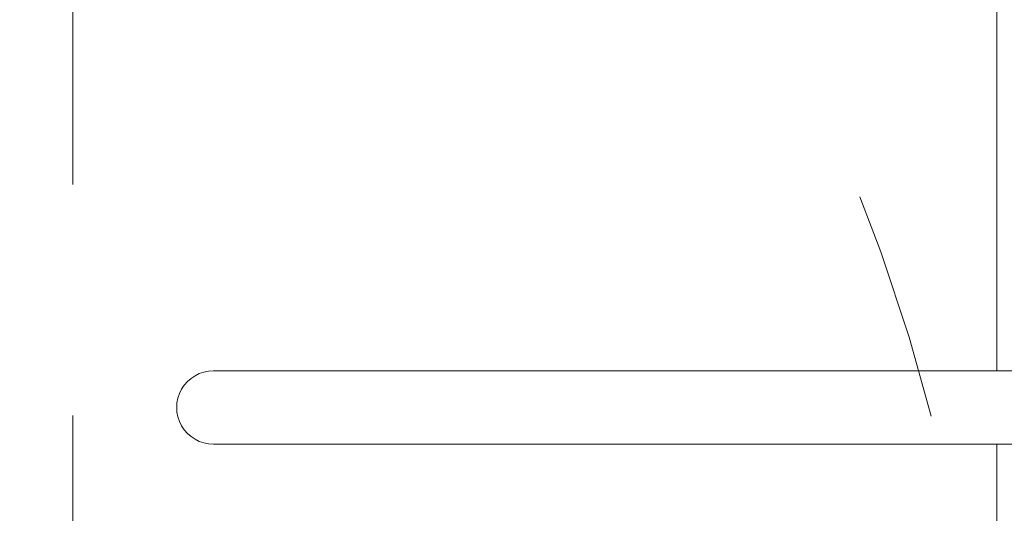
# Model space of a CAD drawing. Header units: metres. Extents: x -0.3 to 27.4, y -15.2 to 9.8.
# Tile 7 of 36: x 12.234 to 12.66, y -13.161 to -12.947. Entities that reach past the tile are written whole.
import ezdxf

# ---------------------------------------------------------------- set-up
doc = ezdxf.new("R2010")
doc.units = ezdxf.units.M
doc.linetypes.add('Projeção', pattern=[0.00396875, 0.00238125, -0.0015875])
for name, color, linetype, lineweight in [('A-ANNO-DIMS', 7, 'Continuous', 9), ('A-ANNO-DIMS-25', 7, 'Continuous', 9), ('A-DETL-GENF', 7, 'Continuous', 5), ('A-FLOR-OVHD', 7, 'Projeção', 5), ('A-FLOR-PATT', 7, 'Continuous', 5), ('P-SANR-FIXT', 7, 'Continuous', 5)]:
    doc.layers.add(name, color=color, linetype=linetype, lineweight=lineweight)
doc.styles.add('Arial_5', font='arial.ttf', dxfattribs={"height": 0.0625})
doc.dimstyles.new('Com_linha__ref__contínua__-_Cor_Vermelha_Arial_2_5mm', dxfattribs={"dimscale": 0.3048, "dimtxt": 0.06376621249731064, "dimasz": 0.1640419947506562, "dimexe": 0.1230314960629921, "dimexo": 0.1230314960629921, "dimgap": 0.01230314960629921, "dimtad": 1, "dimdec": 1, "dimlfac": 100, "dimrnd": 0.09999999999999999, "dimdsep": 46, "dimtxsty": 'Arial_5', "dimblk1": 'OBLIQUE', "dimblk2": 'OBLIQUE', "dimsah": 1, "dimcen": 0.09, "dimdle": 0.1230314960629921, "dimazin": 0, "dimtfac": 1, "dimtdec": 4, "dimtix": 1, "dimtmove": 0, "dimatfit": 3, "dimfxl": 1, "dimtvp": 1, "dimtolj": 1, "dimtzin": 0, "dimarcsym": 2})
doc.dimstyles.new('Com_linha__ref__contínua__-_Cor_Vermelha_Arial_2_5mm_1', dxfattribs={"dimscale": 0.3048, "dimtxt": 0.06376621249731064, "dimasz": 0.1640419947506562, "dimexe": 0.1230314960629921, "dimexo": 0.1230314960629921, "dimgap": 0.01230314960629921, "dimtad": 1, "dimdec": 1, "dimlfac": 100, "dimrnd": 0.09999999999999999, "dimdsep": 46, "dimtxsty": 'Arial_5', "dimblk1": 'OBLIQUE', "dimblk2": 'OBLIQUE', "dimsah": 1, "dimcen": 0.09, "dimdle": 0.1230314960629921, "dimazin": 0, "dimtfac": 1, "dimtdec": 4, "dimtix": 1, "dimtmove": 2, "dimatfit": 3, "dimfxl": 1, "dimtvp": 1, "dimtolj": 1, "dimtzin": 0, "dimarcsym": 2})

# ---------------------------------------------------------------- blocks, each defined once
blk = doc.blocks.new('BARRA DE APOIO EM AÇO INOX TIPO ARTICULADA 70cm - 2315_C_060_POL_Aço Inox Polido POL-2854240-ELEV_5')
at = {"layer": 'P-SANR-FIXT'}
for p, q in [((-4.122813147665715, -13.09916659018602), (-3.480288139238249, -13.09916659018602)), ((-3.480288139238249, -13.13091362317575), (-4.122813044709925, -13.13091778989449))]:
    blk.add_line(p, q, dxfattribs=at)
blk.add_arc((-4.122813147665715, -13.11504159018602), 0.01587499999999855, 89.99999999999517, 270.0003715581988, dxfattribs=at)
blk = doc.blocks.new('MR_Cadeirante Planta - MR_Cadeirante Planta-2845077-ELEV_5')
at = {"layer": 'A-DETL-GENF', "linetype": 'Projeção'}
blk.add_line((-0.4017362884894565, -0.5961738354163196), (-0.4017362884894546, 0.6038261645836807), dxfattribs=at)
blk = doc.blocks.new('DIMBLOCK13-ELEV_5')
at = {"layer": 'A-ANNO-DIMS-25', "color": 242, "true_color": 0xbd2b2e}
for p, q in [((11.78366288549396, -11.89508999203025), (11.75866288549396, -11.87008999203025)), ((11.78366288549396, -11.89508999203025), (11.74616288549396, -11.89508999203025)), ((11.78366288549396, -11.89508999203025), (11.78366288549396, -13.31504159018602)), ((11.78366288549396, -11.89508999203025), (11.80866288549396, -11.92008999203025)), ((11.78366288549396, -11.89508999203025), (12.88678428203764, -11.89508999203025)), ((11.78366288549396, -13.31504159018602), (11.75866288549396, -13.29004159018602)), ((11.78366288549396, -13.31504159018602), (11.74616288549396, -13.31504159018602)), ((11.78366288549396, -13.31504159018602), (11.80866288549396, -13.34004159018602)), ((11.78366288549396, -13.31504159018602), (12.51917995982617, -13.31504159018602))]:
    blk.add_line(p, q, dxfattribs=at)
at = {"layer": 'A-ANNO-DIMS-25', "color": 0, "insert": (11.69877353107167, -12.67717066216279), "char_height": 0.0625, "width": 0.173051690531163, "attachment_point": 1, "rotation": 90, "line_spacing_factor": 0.9417779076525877, "style": 'Arial_5'}
blk.add_mtext('142', dxfattribs=at)
blk = doc.blocks.new('_Oblique')
at = {"color": 0, "linetype": 'ByBlock', "lineweight": -2}
blk.add_line((-0.5, -0.5), (0.5, 0.5), dxfattribs=at)
blk = doc.blocks.new('DIMBLOCK16-ELEV_5')
at = {"layer": 'A-ANNO-DIMS-25', "color": 242, "true_color": 0xbd2b2e}
for p, q in [((11.61188612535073, -11.35754159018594), (11.61188612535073, -13.31504159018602)), ((11.61188612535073, -11.39504159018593), (11.58688612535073, -11.37004159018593)), ((11.61188612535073, -11.39504159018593), (11.60974146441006, -11.39504159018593)), ((11.61188612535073, -11.39504159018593), (11.63688612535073, -11.42004159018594)), ((11.61188612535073, -11.39504159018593), (11.64938612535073, -11.39504159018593)), ((11.61188612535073, -13.31504159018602), (11.58688612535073, -13.29004159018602)), ((11.61188612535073, -13.31504159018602), (11.57438612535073, -13.31504159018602)), ((11.61188612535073, -13.31504159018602), (11.63688612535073, -13.34004159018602)), ((11.61188612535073, -13.31504159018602), (12.51917995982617, -13.31504159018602))]:
    blk.add_line(p, q, dxfattribs=at)
at = {"layer": 'A-ANNO-DIMS-25', "color": 0, "insert": (11.52699677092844, -12.53127797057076), "char_height": 0.0625, "width": 0.173051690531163, "attachment_point": 1, "rotation": 90, "line_spacing_factor": 0.9417779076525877, "style": 'Arial_5'}
blk.add_mtext('192', dxfattribs=at)

msp = doc.modelspace()

# ---------------------------------------------------------------- hatches: boundary and pattern name
at = {"layer": 'A-FLOR-PATT', "true_color": 0x787878}
h = msp.add_hatch(dxfattribs=at)
h.set_pattern_fill('FP_2', color=8, style=0, pattern_type=2)
h.set_pattern_definition([(270, (12.05636809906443, -12.915), (0.6, 3.673940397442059e-17), []), (0, (12.05636809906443, -12.915), (0, 0.6), [])])
h.paths.add_polyline_path([(11.45677995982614, -14.11504159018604), (12.55667995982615, -14.11504159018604), (12.55667995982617, -13.31504159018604), (13.00667995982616, -13.31504159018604), (13.00667995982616, -13.0535415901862), (12.99820720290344, -13.05309755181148), (12.99619750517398, -13.05226510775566), (12.99546190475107, -13.05099101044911), (12.99536506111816, -13.0502554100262), (12.99367995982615, -13.03286028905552), (12.99187995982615, -13.03106028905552), (12.99187995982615, -13.0300415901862), (12.97467995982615, -13.0300415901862), (12.95759790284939, -13.02779269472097), (12.94167995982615, -13.02119926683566), (12.92801091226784, -13.0107106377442), (12.91752228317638, -12.99704159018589), (12.91091805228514, -12.98104159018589), (12.90867995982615, -12.96404159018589), (12.90867995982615, -12.89921974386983), (12.8946919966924, -12.89921974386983), (12.8867403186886, -12.89837374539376), (12.87914464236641, -12.89587362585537), (12.87224503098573, -12.89183131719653), (12.86635038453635, -12.88642779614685), (12.86172461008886, -12.87990498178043), (12.85913241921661, -12.87422538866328), (12.85751063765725, -12.86819653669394), (12.85113503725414, -12.82136404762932), (12.85171116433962, -12.82784172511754), (12.79416031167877, -12.84565409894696), (12.70574427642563, -12.87746639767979), (12.67362778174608, -12.88774352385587), (12.6371214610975, -12.89547069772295), (12.59984256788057, -12.89711532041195), (12.57186366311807, -12.89452592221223), (12.54462493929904, -12.88905754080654), (12.51812639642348, -12.88071017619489), (12.49236803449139, -12.86948382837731), (12.47042251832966, -12.85693669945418), (12.45016038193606, -12.84230401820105), (12.4315816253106, -12.8255857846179), (12.41468624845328, -12.80678199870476), (12.396943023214, -12.77891334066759), (12.38575861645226, -12.74782647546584), (12.38167995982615, -12.71504159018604), (12.38575861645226, -12.68225670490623), (12.396943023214, -12.65116983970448), (12.41468624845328, -12.62330118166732), (12.4315816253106, -12.60449739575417), (12.45016038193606, -12.58777916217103), (12.47042251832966, -12.5731464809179), (12.49236803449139, -12.56059935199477), (12.51812639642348, -12.54937300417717), (12.54462493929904, -12.54102563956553), (12.57186366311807, -12.53555725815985), (12.59984256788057, -12.53296785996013), (12.6371214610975, -12.53461248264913), (12.67362778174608, -12.54233965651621), (12.70574427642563, -12.55261678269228), (12.79415755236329, -12.58442816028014), (12.85170556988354, -12.60223985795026), (12.85170556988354, -12.60452823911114), (12.85751063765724, -12.56188664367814), (12.85913241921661, -12.55585779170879), (12.86172461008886, -12.55017819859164), (12.86635038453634, -12.54365538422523), (12.87224503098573, -12.53825186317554), (12.8791446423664, -12.5342095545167), (12.88674031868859, -12.53170943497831), (12.89469199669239, -12.53086343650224), (12.90867995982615, -12.53086343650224), (12.90867995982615, -12.36204159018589), (12.91092885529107, -12.34495953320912), (12.91752228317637, -12.32904159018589), (12.92801091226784, -12.31537254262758), (12.94167995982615, -12.30488391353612), (12.95767995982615, -12.29827968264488), (12.97467995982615, -12.29604159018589), (12.99187995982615, -12.29604159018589), (12.99187995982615, -12.29502289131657), (12.99368014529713, -12.29322097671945), (12.99501258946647, -12.27653625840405), (12.99468096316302, -12.27533460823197), (12.99461731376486, -12.26604159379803), (12.99370417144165, -12.26604159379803), (12.99220992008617, -12.26501378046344), (12.99184434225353, -12.26404153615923), (12.99168095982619, -12.25538195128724), (12.99168095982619, -12.25139158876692), (12.93355499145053, -12.25117521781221), (12.92273381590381, -12.24931424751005), (12.91582143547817, -12.24756426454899), (12.91055997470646, -12.24463752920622), (12.9050308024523, -12.24111928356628), (12.89753885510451, -12.24066302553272), (12.89295356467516, -12.23850723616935), (12.89002537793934, -12.23607768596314), (12.8878235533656, -12.23320821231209), (12.88622514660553, -12.22934931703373), (12.88567995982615, -12.22520821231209), (12.88575763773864, -12.21212391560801), (12.88570473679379, -12.18579381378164), (12.88567995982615, -12.15676950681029), (12.88567995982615, -11.90938851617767), (12.84526096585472, -11.90903450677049), (12.84148505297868, -11.91483308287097), (12.83660580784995, -11.91961244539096), (12.83086276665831, -11.9231379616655), (12.82453787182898, -11.92523655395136), (12.81794163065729, -11.92580519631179), (12.80979457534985, -11.92542998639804), (12.80270531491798, -11.92418165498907), (12.79611254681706, -11.92116263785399), (12.79039941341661, -11.91654838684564), (12.78589793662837, -11.91060706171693), (12.78286972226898, -11.90368394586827), (12.78149075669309, -11.89618138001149), (12.78184117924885, -11.88853537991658), (12.78390062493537, -11.88119029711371), (12.78754940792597, -11.87457299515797), (12.79168661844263, -11.87004159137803), (12.21668338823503, -11.87004159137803), (12.20561871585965, -11.8686834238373), (12.19647960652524, -11.86566384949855), (12.18839911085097, -11.8612000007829), (12.18119731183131, -11.8552376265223), (12.17510990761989, -11.84782010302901), (12.17029447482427, -11.83853314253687), (12.16764412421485, -11.82979610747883), (12.16668338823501, -11.81870666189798), (12.16668338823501, -11.53004159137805), (12.16802313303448, -11.51903765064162), (12.17058445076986, -11.51072961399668), (12.17515848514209, -11.50220388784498), (12.18204236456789, -11.49410002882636), (12.18978236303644, -11.48799908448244), (12.19859642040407, -11.48352994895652), (12.20692887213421, -11.48100232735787), (12.21668338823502, -11.48004159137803), (12.30170574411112, -11.48004159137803), (12.30170574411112, -11.46699756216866), (12.29628985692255, -11.46699756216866), (12.29628985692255, -11.4039054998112), (12.29443338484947, -11.4039054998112), (12.29443338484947, -11.39504159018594), (12.1961777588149, -11.39504159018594), (12.19574043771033, -11.40347236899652), (12.19491326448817, -11.40538971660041), (12.19436603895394, -11.40584094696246), (12.19303532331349, -11.40630282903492), (12.1757869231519, -11.40800209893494), (12.17546257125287, -11.40984159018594), (12.17268787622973, -11.40984159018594), (12.17272152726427, -11.47702902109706), (12.17217396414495, -11.48116983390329), (12.17057310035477, -11.4850278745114), (12.16802778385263, -11.48834022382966), (12.1647105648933, -11.49088115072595), (12.1608396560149, -11.49247749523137), (12.15673232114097, -11.49302046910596), (12.15258022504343, -11.49247306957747), (12.1487200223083, -11.49087260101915), (12.14540682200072, -11.48832813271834), (12.14286549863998, -11.48501306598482), (12.14120163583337, -11.48064381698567), (12.14072376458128, -11.47701192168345), (12.14068787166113, -11.40984159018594), (12.13789734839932, -11.40984159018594), (12.13737149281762, -11.40798268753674), (12.12033666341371, -11.40634167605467), (12.11845774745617, -11.40543057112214), (12.11803114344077, -11.40486393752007), (12.1176285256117, -11.40351410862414), (12.11717995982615, -11.39504159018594), (11.45677995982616, -11.39504159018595), (11.45677995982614, -13.69341880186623)])
h.paths.add_polyline_path([(11.59066497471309, -13.71156976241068), (11.58688695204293, -13.71107237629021), (11.58336639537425, -13.70961411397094), (11.58034322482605, -13.70729435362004), (11.57802346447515, -13.70427118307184), (11.57656520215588, -13.70075062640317), (11.57606781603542, -13.696972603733), (11.57606781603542, -13.66616171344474), (11.54993041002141, -13.67493643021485), (11.54993041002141, -13.34523218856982), (11.52686748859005, -13.31719080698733), (11.52056116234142, -13.29234970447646), (11.53152417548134, -13.24359266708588), (11.54225860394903, -13.23845344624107), (11.5486190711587, -13.24763276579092), (11.55825928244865, -13.16522114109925), (11.57606781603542, -13.16522114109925), (11.57606781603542, -13.13358230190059), (11.57656520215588, -13.12980427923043), (11.57823821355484, -13.12600385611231), (11.58034322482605, -13.12326055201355), (11.58336639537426, -13.12094079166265), (11.58688695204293, -13.11948252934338), (11.59066497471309, -13.11898514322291), (11.59525156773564, -13.11981745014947), (11.59796355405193, -13.12094079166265), (11.60098672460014, -13.12326055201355), (11.60330648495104, -13.12628372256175), (11.60476474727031, -13.12980427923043), (11.60526213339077, -13.13358230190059), (11.60526213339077, -13.33292785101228), (11.62207815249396, -13.34936286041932), (11.62457273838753, -13.34792153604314), (11.62457273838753, -12.97911066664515), (11.59515702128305, -12.97911066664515), (11.59882712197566, -13.06174039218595), (11.59862624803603, -13.06411409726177), (11.5973686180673, -13.06760021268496), (11.59515702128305, -13.07072183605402), (11.59241937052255, -13.07303229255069), (11.5890650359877, -13.07460806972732), (11.58541715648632, -13.07526198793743), (11.58172432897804, -13.07494948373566), (11.57823821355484, -13.07369185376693), (11.57519638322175, -13.07157480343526), (11.57280613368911, -13.06874260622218), (11.57123035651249, -13.06538827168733), (11.5705150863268, -13.06042126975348), (11.56673335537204, -12.97911066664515), (11.56396919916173, -12.97911066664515), (11.56551443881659, -12.94527702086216), (11.63452489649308, -12.94875998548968), (11.62446607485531, -12.7489410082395), (11.61643730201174, -12.7370063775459), (11.6171497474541, -12.64252869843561), (11.67880009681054, -12.64500227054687), (11.68950329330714, -12.63846385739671), (11.68491219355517, -12.58957020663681), (11.700795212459, -12.5328701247), (11.7138142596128, -12.52033048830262), (11.72483962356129, -12.51992629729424), (11.74245241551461, -12.53334016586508), (11.75758118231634, -12.55260092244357), (11.7745791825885, -12.60856705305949), (11.77169107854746, -12.66775785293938), (11.795710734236, -12.72428619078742), (11.80356460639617, -12.78097687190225), (11.79206908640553, -12.84335808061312), (11.79351188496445, -12.84720890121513), (11.79351188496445, -12.91601770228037), (11.78854845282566, -12.97362192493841), (11.82521245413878, -13.05820124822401), (11.8769355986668, -13.0584933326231), (11.88535742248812, -13.00891251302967), (11.89021087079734, -12.95980804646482), (11.90017933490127, -12.92636046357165), (11.90364546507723, -12.92445749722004), (11.90784131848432, -12.80892639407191), (11.91384410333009, -12.74859715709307), (11.91865249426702, -12.73575204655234), (11.91490286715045, -12.68627844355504), (11.91535638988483, -12.65457006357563), (11.91892554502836, -12.64699174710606), (11.94103525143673, -12.64564120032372), (11.93947774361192, -12.64268329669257), (11.94025229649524, -12.61466821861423), (11.95761111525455, -12.56059327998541), (11.97286159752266, -12.53904624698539), (11.9874750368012, -12.53522033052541), (12.00980901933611, -12.54802075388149), (12.02620580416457, -12.57705243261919), (12.03214144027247, -12.62346626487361), (12.03071944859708, -12.64016294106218), (12.0814411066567, -12.63706466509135), (12.07854329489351, -12.68142820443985), (12.08066075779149, -12.74467890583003), (12.07904909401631, -12.7454725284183), (12.06879475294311, -12.94917550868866), (12.10960440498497, -12.94917550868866), (12.10960440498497, -12.94561205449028), (12.11008813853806, -12.941937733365), (12.11150637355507, -12.9385138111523), (12.11376245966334, -12.93557362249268), (12.11670264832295, -12.93331753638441), (12.12012657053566, -12.9318993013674), (12.12380089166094, -12.93141556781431), (12.12747521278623, -12.9318993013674), (12.13089913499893, -12.93331753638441), (12.13383932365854, -12.93557362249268), (12.13609540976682, -12.9385138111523), (12.13751364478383, -12.941937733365), (12.13799737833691, -12.94561205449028), (12.13799737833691, -12.94917550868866), (12.14510082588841, -12.94917550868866), (12.14488810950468, -12.97911066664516), (12.13751364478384, -13.06589360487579), (12.13609540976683, -13.06931752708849), (12.13383932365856, -13.07225771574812), (12.13089913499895, -13.0745138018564), (12.12747521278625, -13.07593203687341), (12.12380089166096, -13.0764157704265), (12.12012657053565, -13.07593203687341), (12.11670264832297, -13.07451380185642), (12.11376245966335, -13.07225771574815), (12.11150637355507, -13.06931752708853), (12.11008813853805, -13.06589360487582), (12.10960440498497, -13.0622192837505), (12.10960440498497, -12.97911066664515), (12.07876782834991, -12.97911066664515), (12.07876782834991, -13.32970545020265), (12.10797076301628, -13.34171854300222), (12.10797076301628, -13.130518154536), (12.10846814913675, -13.12674013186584), (12.10992641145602, -13.12321957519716), (12.11224617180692, -13.12019640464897), (12.11526934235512, -13.11787664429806), (12.1187898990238, -13.1164183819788), (12.12256792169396, -13.11592099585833), (12.12634594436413, -13.1164183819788), (12.1298665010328, -13.11787664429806), (12.13288967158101, -13.12019640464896), (12.13520943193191, -13.12321957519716), (12.13666769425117, -13.12674013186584), (12.13716508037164, -13.130518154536), (12.13716508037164, -13.16440122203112), (12.16269284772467, -13.16440122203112), (12.17817020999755, -13.21672009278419), (12.18652785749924, -13.23455379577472), (12.19553515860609, -13.25079227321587), (12.20474893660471, -13.2510445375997), (12.21117267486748, -13.29681819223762), (12.19342979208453, -13.33291141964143), (12.19620631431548, -13.3475482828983), (12.18229247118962, -13.42975239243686), (12.17040870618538, -13.44611638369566), (12.16789126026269, -13.44718913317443), (12.16789126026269, -13.67778914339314), (12.13716508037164, -13.66614432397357), (12.13716508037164, -13.69390845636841), (12.13666769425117, -13.69768647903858), (12.13520943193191, -13.70120703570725), (12.13288967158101, -13.70423020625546), (12.1298665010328, -13.70654996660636), (12.12634594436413, -13.70800822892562), (12.12256792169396, -13.70850561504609), (12.1187898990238, -13.70800822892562), (12.11526934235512, -13.70654996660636), (12.11224617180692, -13.70423020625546), (12.10992641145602, -13.70120703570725), (12.10846814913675, -13.69768647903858), (12.10797076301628, -13.69341880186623), (12.10797076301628, -13.44081794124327), (12.07454202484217, -13.42944788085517), (12.0808844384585, -13.49961535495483), (12.0808844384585, -13.60879296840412), (12.05283299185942, -13.60879296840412), (12.05283299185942, -13.49961535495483), (12.05668013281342, -13.45583673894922), (11.9972147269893, -13.47327882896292), (11.92400698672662, -13.48611204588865), (11.84955465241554, -13.49022373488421), (11.74501031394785, -13.47890839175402), (11.67446823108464, -13.4542362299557), (11.65055249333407, -13.45883112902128), (11.65055249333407, -13.49961535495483), (11.6562925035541, -13.49961535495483), (11.6562925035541, -13.60879296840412), (11.62824105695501, -13.60879296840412), (11.62824105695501, -13.49961535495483), (11.63597047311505, -13.46163275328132), (11.62707214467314, -13.46334237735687), (11.60526213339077, -13.45654752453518), (11.60526213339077, -13.696972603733), (11.60476474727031, -13.70075062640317), (11.60330648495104, -13.70427118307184), (11.60098672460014, -13.70729435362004), (11.59796355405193, -13.70961411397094), (11.59444299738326, -13.71107237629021)])
h.paths.add_polyline_path([(13.00662323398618, -13.16004159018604), (13.00317995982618, -13.16004159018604), (13.00317995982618, -13.15654159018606), (12.99397995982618, -13.15654159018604), (12.99397995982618, -13.14604159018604), (12.98863715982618, -13.14604159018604), (12.98863715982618, -13.15204157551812), (12.97912995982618, -13.15275960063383), (12.96962275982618, -13.15204157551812), (12.96962275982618, -13.14604159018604), (12.95717995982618, -13.14604159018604), (12.95717995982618, -13.14254159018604), (12.95962995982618, -13.14254159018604), (12.95962995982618, -13.14054159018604), (12.96007995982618, -13.13957656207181), (12.96007995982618, -13.13091362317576), (12.31753061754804, -13.13091362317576), (12.31375590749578, -13.13045531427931), (12.31017754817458, -13.12909824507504), (12.30702793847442, -13.1269242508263), (12.30449012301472, -13.12405967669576), (12.30271159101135, -13.12067100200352), (12.30179570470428, -13.11695516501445), (12.30179569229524, -13.11312811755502), (12.30271159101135, -13.10941220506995), (12.30449012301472, -13.10602352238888), (12.30702793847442, -13.1031589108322), (12.31017754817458, -13.10098492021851), (12.31375590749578, -13.0996278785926), (12.31755505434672, -13.09916659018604), (12.96007995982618, -13.09916659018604), (12.96007995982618, -13.09068425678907), (12.95962995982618, -13.09004159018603), (12.95962995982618, -13.08754159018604), (12.95717995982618, -13.08754159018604), (12.95717995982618, -13.08404159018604), (12.97094667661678, -13.08399664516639), (12.96962275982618, -13.08374157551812), (12.96984991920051, -13.07704157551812), (12.97094667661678, -13.07704157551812), (12.97179361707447, -13.07476223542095), (12.97288162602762, -13.07414736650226), (12.97412995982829, -13.07404460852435), (12.97412995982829, -13.07284159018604), (12.97562995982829, -13.07134159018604), (12.98262995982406, -13.07134159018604), (12.98412995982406, -13.07284159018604), (12.98412995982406, -13.07408829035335), (12.98537829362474, -13.07414736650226), (12.98656167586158, -13.07487407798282), (12.9868745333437, -13.07524096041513), (12.98738704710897, -13.07704157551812), (12.98863715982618, -13.07704157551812), (12.98863715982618, -13.08374157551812), (12.98863715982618, -13.08403018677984), (12.99398462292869, -13.08403018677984), (12.99398462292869, -13.07354159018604), (13.00317995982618, -13.07354159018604), (13.00317995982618, -13.07004159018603), (13.00662323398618, -13.07004159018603), (13.00662323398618, -13.15654159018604)])
h.paths.add_polyline_path([(12.97467995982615, -12.9980415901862), (12.99187995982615, -12.9980415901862), (12.99187995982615, -12.99702116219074), (12.99368014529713, -12.99522097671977), (12.99573990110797, -12.97634232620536), (12.99672811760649, -12.97535410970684), (12.99807804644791, -12.97499239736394), (13.00667995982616, -12.9745415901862), (13.00667995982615, -12.35154159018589), (12.99672811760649, -12.35072907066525), (12.99573990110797, -12.34974085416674), (12.99537818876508, -12.34839092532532), (12.99368014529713, -12.33086220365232), (12.99187995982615, -12.32906201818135), (12.99187995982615, -12.32804159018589), (12.97467995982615, -12.32804159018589), (12.96588011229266, -12.32920011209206), (12.95767995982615, -12.33259672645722), (12.95063832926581, -12.33799995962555), (12.94523509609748, -12.34504159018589), (12.94183848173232, -12.3532417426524), (12.94067995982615, -12.36204159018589), (12.94067995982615, -12.53086343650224), (12.97744455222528, -12.53086343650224), (12.98468770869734, -12.5318170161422), (12.99143725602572, -12.53461277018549), (12.99723322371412, -12.53906017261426), (13.00168062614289, -12.54485614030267), (13.00447638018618, -12.55160568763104), (13.00542995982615, -12.55884884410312), (13.00542995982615, -12.87123433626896), (13.00447638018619, -12.87847749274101), (13.0016806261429, -12.88522704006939), (12.99723322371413, -12.89102300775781), (12.99143725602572, -12.89547041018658), (12.98468770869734, -12.89826616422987), (12.97709199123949, -12.89921974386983), (12.94067995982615, -12.89921974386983), (12.94067995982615, -12.96404159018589), (12.94183848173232, -12.97284143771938), (12.9452980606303, -12.98112364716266), (12.95063832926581, -12.98808322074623), (12.95767995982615, -12.99348645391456), (12.96588011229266, -12.99688306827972)])
h.paths.add_polyline_path([(12.84565566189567, -12.75975676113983), (12.84503142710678, -12.74611654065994), (12.84503159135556, -12.75274003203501)])
h.paths.add_polyline_path([(12.84502988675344, -12.68400029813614), (12.84565813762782, -12.67027232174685), (12.8450297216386, -12.6773418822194)])
h.paths.add_polyline_path([(13.00667995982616, -12.21129966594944), (13.00667995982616, -11.9350398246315), (12.98527280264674, -11.9335428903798), (12.9834321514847, -11.93294482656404), (12.98208772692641, -11.9315526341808), (12.98155426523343, -11.92969223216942), (12.98095432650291, -11.91506564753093), (12.98022856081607, -11.91380858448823), (12.97895297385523, -11.91303071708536), (12.97709199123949, -11.91281680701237), (12.95442178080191, -11.9111067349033), (12.95199201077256, -11.9097915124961), (12.93960396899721, -11.9097915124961), (12.93933637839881, -11.92703971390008), (12.93901854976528, -11.92745393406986), (12.93760434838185, -11.92803974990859), (12.92960561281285, -11.92777196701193), (12.92860557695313, -11.92603970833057), (12.92860557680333, -11.90976447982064), (12.91767995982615, -11.9097915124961), (12.91767876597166, -12.20923704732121), (12.99170732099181, -12.20920821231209), (12.99222354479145, -12.20729338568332), (12.99365417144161, -12.20640353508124), (12.99463096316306, -12.20640353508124), (12.99490738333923, -12.19432851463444), (12.99494782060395, -12.19367339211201), (12.9966160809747, -12.19234420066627), (12.99797421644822, -12.19172819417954), (13.00662995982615, -12.19172819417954), (13.00662995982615, -12.21129966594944)])
h.paths.add_polyline_path([(12.84630307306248, -11.88103763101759), (12.88567995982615, -11.88069321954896), (12.88567995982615, -11.59108319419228), (12.88702133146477, -11.57741720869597), (12.88839572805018, -11.57103192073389), (12.8906002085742, -11.56379602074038), (12.89517629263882, -11.55295575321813), (12.90389532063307, -11.53991611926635), (12.91098913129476, -11.53208322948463), (12.92217077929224, -11.52296899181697), (12.92989585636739, -11.51882549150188), (12.94262560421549, -11.51328670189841), (12.94786596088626, -11.51184136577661), (12.9555518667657, -11.51022490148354), (12.96755496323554, -11.50920819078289), (12.99174005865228, -11.50920819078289), (12.99206849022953, -11.50799557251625), (12.99184025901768, -11.50782829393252), (12.99222354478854, -11.50690296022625), (12.9936541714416, -11.50631037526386), (12.99463096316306, -11.50631037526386), (12.99463096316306, -11.49497828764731), (12.99619061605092, -11.49237382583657), (12.99797421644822, -11.49163503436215), (13.00662995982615, -11.49163503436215), (13.00662995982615, -11.55859507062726), (12.99797421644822, -11.55859507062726), (12.99549463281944, -11.55733690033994), (12.99463096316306, -11.55484474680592), (12.9945394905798, -11.54391972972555), (12.9936541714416, -11.54391972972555), (12.9920712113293, -11.54295937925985), (12.9920712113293, -11.54223258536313), (12.99163095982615, -11.54120819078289), (12.96707300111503, -11.5412762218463), (12.95374788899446, -11.54328542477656), (12.94444192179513, -11.54686022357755), (12.93716484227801, -11.55209807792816), (12.93224875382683, -11.55621018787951), (12.92451814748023, -11.56592346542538), (12.91986966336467, -11.57704973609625), (12.91767995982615, -11.59108321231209), (12.91767995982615, -11.76824989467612), (12.94134973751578, -11.76816392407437), (12.9439620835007, -11.76854213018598), (12.94678174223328, -11.76982416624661), (12.94941997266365, -11.77192534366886), (12.95179100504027, -11.77477735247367), (12.95381775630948, -11.77828747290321), (12.95551014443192, -11.78234158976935), (12.9600840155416, -11.78234158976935), (12.96025770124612, -11.77544957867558), (12.96090705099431, -11.77511726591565), (12.96244754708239, -11.77507820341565), (12.96244773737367, -11.77018485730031), (12.96272219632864, -11.7695222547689), (12.96344213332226, -11.76922404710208), (12.97350330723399, -11.76922404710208), (12.97448238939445, -11.77020312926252), (12.97448238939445, -11.77507820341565), (12.97603410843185, -11.77511726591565), (12.97690372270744, -11.77609391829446), (12.97709199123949, -11.77963339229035), (13.00667979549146, -11.77963339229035), (13.00667995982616, -11.3950415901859), (12.73892653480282, -11.39504159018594), (12.73871312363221, -11.4039054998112), (12.73707006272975, -11.4039054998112), (12.73690356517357, -11.46699756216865), (12.73165417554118, -11.46699756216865), (12.73165417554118, -11.48004159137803), (12.81668339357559, -11.48004159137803), (12.827687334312, -11.48138133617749), (12.83668339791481, -11.48431041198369), (12.84496767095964, -11.48888318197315), (12.8521694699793, -11.49484555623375), (12.85825687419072, -11.50226307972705), (12.86301975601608, -11.51137680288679), (12.86572265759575, -11.52028707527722), (12.86668339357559, -11.53004159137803), (12.86668339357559, -11.82004159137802), (12.86530530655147, -11.83117192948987), (12.86287737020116, -11.83917576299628), (12.85825687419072, -11.84782010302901), (12.85187942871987, -11.85552766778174), (12.84358441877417, -11.86208409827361), (12.83517494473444, -11.86643050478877), (12.83413191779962, -11.86674690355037), (12.83850613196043, -11.86990977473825), (12.84298748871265, -11.87501030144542), (12.84582724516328, -11.88017263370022)])
h.paths.add_polyline_path([(12.91767995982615, -11.88041333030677), (12.92861614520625, -11.88017263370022), (12.92867373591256, -11.86352207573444), (12.93008797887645, -11.86210789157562), (12.93060561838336, -11.86203975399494), (12.93760434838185, -11.86203989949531), (12.93933637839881, -11.86303993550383), (12.93960430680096, -11.86403994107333), (12.93960396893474, -11.88029114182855), (12.95275454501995, -11.88004189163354), (12.95442178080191, -11.8789729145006), (12.95540093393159, -11.87877962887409), (12.97471676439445, -11.87717978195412), (12.97471676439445, -11.81997170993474), (12.97369861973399, -11.82098985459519), (12.96367650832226, -11.82095079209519), (12.96265836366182, -11.81993264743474), (12.96265836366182, -11.81505757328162), (12.96114142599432, -11.81505757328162), (12.96023703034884, -11.81404185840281), (12.9600840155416, -11.80774158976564), (12.9554343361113, -11.80793466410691), (12.95393181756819, -11.81176139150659), (12.95194601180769, -11.8152453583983), (12.94961628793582, -11.81808197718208), (12.94701721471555, -11.82018045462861), (12.94423198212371, -11.8214736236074), (12.9410526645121, -11.82192173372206), (12.91767995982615, -11.82208479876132), (12.91767995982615, -11.88029139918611)])
h.paths.add_polyline_path([(12.98907323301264, -11.85627100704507), (13.00667995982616, -11.8550398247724), (13.00667979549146, -11.81044978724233), (12.98907323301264, -11.81044978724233), (12.98907323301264, -11.8550398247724)])
h.paths.add_polyline_path([(12.49671513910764, -11.84504159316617), (12.55088390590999, -11.84504159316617), (12.5547661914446, -11.84453048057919), (12.55838390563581, -11.8430319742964), (12.56149050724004, -11.84064819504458), (12.56387428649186, -11.83754159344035), (12.56537279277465, -11.83392387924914), (12.56588390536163, -11.83004159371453), (12.56537279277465, -11.82615930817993), (12.56387428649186, -11.82254159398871), (12.56149050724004, -11.81943499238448), (12.55838390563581, -11.81705121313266), (12.5547661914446, -11.81555270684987), (12.55088390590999, -11.81504159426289), (12.48294670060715, -11.81504159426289), (12.47906441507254, -11.81555270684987), (12.47544670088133, -11.81705121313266), (12.4723400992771, -11.81943499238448), (12.46995632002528, -11.82254159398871), (12.46845781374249, -11.82615930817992), (12.46794670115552, -11.83004159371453), (12.46845781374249, -11.83392387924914), (12.46995632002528, -11.83754159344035), (12.4723400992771, -11.84064819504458), (12.47544670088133, -11.8430319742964), (12.47906441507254, -11.84453048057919), (12.48294670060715, -11.84504159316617)])
h.paths.add_polyline_path([(12.40650978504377, -11.79501547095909), (12.4090979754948, -11.79467472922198), (12.41150978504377, -11.79367572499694), (12.41358085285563, -11.79208653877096), (12.41517003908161, -11.79001547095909), (12.41616904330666, -11.78760366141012), (12.41650978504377, -11.78501547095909), (12.41616904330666, -11.78242728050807), (12.41517003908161, -11.78001547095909), (12.41358085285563, -11.77794440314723), (12.41150978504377, -11.77635521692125), (12.40909797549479, -11.7753562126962), (12.40650978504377, -11.77501547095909), (12.40392159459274, -11.7753562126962), (12.40089890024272, -11.77682396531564), (12.3994387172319, -11.77794440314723), (12.39784953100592, -11.78001547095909), (12.39685052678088, -11.78242728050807), (12.39650978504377, -11.78501547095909), (12.39700379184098, -11.78797367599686), (12.39784953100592, -11.79001547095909), (12.3994387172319, -11.79208653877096), (12.40150978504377, -11.79367572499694), (12.40392159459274, -11.79467472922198)])
h.paths.add_polyline_path([(12.62685013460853, -11.79501547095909), (12.62943832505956, -11.79467472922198), (12.63185013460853, -11.79367572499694), (12.6339212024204, -11.79208653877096), (12.63551038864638, -11.79001547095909), (12.63650939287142, -11.78760366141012), (12.63685013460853, -11.78501547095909), (12.63650939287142, -11.78242728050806), (12.63551038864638, -11.78001547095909), (12.6339212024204, -11.77794440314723), (12.63185013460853, -11.77635521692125), (12.62943832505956, -11.7753562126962), (12.62685013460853, -11.7750154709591), (12.62426194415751, -11.7753562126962), (12.62185013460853, -11.77635521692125), (12.61977906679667, -11.77794440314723), (12.61818988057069, -11.78001547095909), (12.61719087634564, -11.78242728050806), (12.61685013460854, -11.78501547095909), (12.61734414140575, -11.78797367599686), (12.61818988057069, -11.79001547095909), (12.61977906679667, -11.79208653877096), (12.62185013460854, -11.79367572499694), (12.62426194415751, -11.79467472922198)])
h.paths.add_polyline_path([(12.82363407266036, -11.78432396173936), (12.82751635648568, -11.78381284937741), (12.83113406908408, -11.78231434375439), (12.83424066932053, -11.77993056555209), (12.83662444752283, -11.77682396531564), (12.83812295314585, -11.77320625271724), (12.8386340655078, -11.76747127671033), (12.8386340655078, -11.58093416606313), (12.83812295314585, -11.57705188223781), (12.83662444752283, -11.57343416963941), (12.83413001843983, -11.57024266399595), (12.83113406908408, -11.56794379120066), (12.82703615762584, -11.5663820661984), (12.82363407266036, -11.56593417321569), (12.81975178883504, -11.56644528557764), (12.81613407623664, -11.56794379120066), (12.81302747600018, -11.57032756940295), (12.81064369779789, -11.57343416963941), (12.80914519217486, -11.57705188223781), (12.80863407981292, -11.58093416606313), (12.80863407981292, -11.76932396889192), (12.80914519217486, -11.77320625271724), (12.81064369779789, -11.77682396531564), (12.81313812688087, -11.78001547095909), (12.81668339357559, -11.78254187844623), (12.81975178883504, -11.78381284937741)])
h.paths.add_polyline_path([(12.21168340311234, -11.78432396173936), (12.21556568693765, -11.78381284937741), (12.21918339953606, -11.78231434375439), (12.22228999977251, -11.77993056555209), (12.22467377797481, -11.77682396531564), (12.22617228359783, -11.77320625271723), (12.22668339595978, -11.76932396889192), (12.22668339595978, -11.58093416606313), (12.22617228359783, -11.57705188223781), (12.22467377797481, -11.57343416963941), (12.22217934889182, -11.57024266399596), (12.21918339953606, -11.56794379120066), (12.21556568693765, -11.56644528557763), (12.21168340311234, -11.56593417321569), (12.20780111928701, -11.56644528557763), (12.20418340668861, -11.56794379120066), (12.20107680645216, -11.57032756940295), (12.19869302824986, -11.57343416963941), (12.19719452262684, -11.57705188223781), (12.19668341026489, -11.58280804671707), (12.19668341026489, -11.76932396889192), (12.19719452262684, -11.77320625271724), (12.19869302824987, -11.77682396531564), (12.20118745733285, -11.78001547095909), (12.20418340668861, -11.78231434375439), (12.20780111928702, -11.78381284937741)])
h.paths.add_polyline_path([(12.51667995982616, -11.68501547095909), (12.51926815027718, -11.68467472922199), (12.52167995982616, -11.68367572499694), (12.52375102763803, -11.68208653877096), (12.52534021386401, -11.68001547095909), (12.52633921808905, -11.67760366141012), (12.52667995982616, -11.67501547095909), (12.52633921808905, -11.67242728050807), (12.52534021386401, -11.67001547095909), (12.52375102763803, -11.66794440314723), (12.52167995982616, -11.66635521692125), (12.51926815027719, -11.6653562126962), (12.51648048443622, -11.66504173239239), (12.51409176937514, -11.6653562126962), (12.51167995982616, -11.66635521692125), (12.5096088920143, -11.66794440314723), (12.50801970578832, -11.67001547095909), (12.50702070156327, -11.67242728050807), (12.50667995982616, -11.67501547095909), (12.50702070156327, -11.67760366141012), (12.50832107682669, -11.68040822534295), (12.5096088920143, -11.68208653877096), (12.51167995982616, -11.68367572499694), (12.51409176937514, -11.68467472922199)])
h.paths.add_polyline_path([(12.62685013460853, -11.68501547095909), (12.62943832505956, -11.68467472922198), (12.63185013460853, -11.68367572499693), (12.6339212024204, -11.68208653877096), (12.63551038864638, -11.68001547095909), (12.63650939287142, -11.67760366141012), (12.63685013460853, -11.67501547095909), (12.63650939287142, -11.67242728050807), (12.63551038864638, -11.67001547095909), (12.6339212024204, -11.66794440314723), (12.63185013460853, -11.66635521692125), (12.62943832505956, -11.6653562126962), (12.62665065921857, -11.66504173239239), (12.6242619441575, -11.6653562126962), (12.62185013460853, -11.66635521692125), (12.61977906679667, -11.66794440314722), (12.61818988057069, -11.67001547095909), (12.61719087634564, -11.67242728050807), (12.61685013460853, -11.67501547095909), (12.61719087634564, -11.67760366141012), (12.61818988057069, -11.68001547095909), (12.61977906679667, -11.68208653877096), (12.62185013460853, -11.68367572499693), (12.62426194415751, -11.68467472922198)])
h.paths.add_polyline_path([(12.40650978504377, -11.68501547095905), (12.40909797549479, -11.68467472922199), (12.41150978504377, -11.68367572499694), (12.41358085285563, -11.68208653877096), (12.41517003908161, -11.68001547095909), (12.41616904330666, -11.67760366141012), (12.41650978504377, -11.67501547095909), (12.41616904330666, -11.67242728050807), (12.41517003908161, -11.67001547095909), (12.41358085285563, -11.66794440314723), (12.41150978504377, -11.66635521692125), (12.40909797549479, -11.6653562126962), (12.40631030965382, -11.66504173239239), (12.40392159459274, -11.6653562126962), (12.40150978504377, -11.66635521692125), (12.3994387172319, -11.66794440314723), (12.39784953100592, -11.67001547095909), (12.39685052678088, -11.67242728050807), (12.39650978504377, -11.67501547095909), (12.39685052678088, -11.67760366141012), (12.39784953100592, -11.68001547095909), (12.3994387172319, -11.68208653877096), (12.40150978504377, -11.68367572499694), (12.40392159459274, -11.68467472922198)])
h.paths.add_polyline_path([(12.40650978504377, -11.57524266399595), (12.40909797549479, -11.57490192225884), (12.41212066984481, -11.57343416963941), (12.41358085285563, -11.57231373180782), (12.41517003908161, -11.57024266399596), (12.41616904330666, -11.56783085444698), (12.41650978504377, -11.56524266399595), (12.41616904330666, -11.56265447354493), (12.41517003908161, -11.56024266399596), (12.41358085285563, -11.55817159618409), (12.41150978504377, -11.55658240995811), (12.40909797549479, -11.55558340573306), (12.40650978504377, -11.55524266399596), (12.40392159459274, -11.55558340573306), (12.40150978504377, -11.55658240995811), (12.3994387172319, -11.55817159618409), (12.39784953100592, -11.56024266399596), (12.39685052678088, -11.56265447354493), (12.39650978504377, -11.56524266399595), (12.39685052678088, -11.56783085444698), (12.39784953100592, -11.57024266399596), (12.3994387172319, -11.57231373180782), (12.40150978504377, -11.5739029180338), (12.40392159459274, -11.57490192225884)])
h.paths.add_polyline_path([(12.62685013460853, -11.57524266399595), (12.62943832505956, -11.57490192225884), (12.63185013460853, -11.5739029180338), (12.6339212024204, -11.57231373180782), (12.63551038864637, -11.57024266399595), (12.63650939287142, -11.56783085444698), (12.63685013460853, -11.56524266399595), (12.63650939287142, -11.56265447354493), (12.63551038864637, -11.56024266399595), (12.6339212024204, -11.55817159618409), (12.63185013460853, -11.55658240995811), (12.62943832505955, -11.55558340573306), (12.62685013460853, -11.55524266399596), (12.6242619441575, -11.55558340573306), (12.62185013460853, -11.55658240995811), (12.61977906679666, -11.55817159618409), (12.61818988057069, -11.56024266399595), (12.61719087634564, -11.56265447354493), (12.61685013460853, -11.56524266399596), (12.61719087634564, -11.56783085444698), (12.61818988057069, -11.57024266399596), (12.61977906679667, -11.57231373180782), (12.62185013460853, -11.5739029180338), (12.6242619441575, -11.57490192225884)])
h.paths.add_polyline_path([(12.51667995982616, -11.57524266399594), (12.51926815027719, -11.57490192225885), (12.52167995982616, -11.5739029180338), (12.52375102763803, -11.57231373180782), (12.52534021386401, -11.57024266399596), (12.52633921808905, -11.56783085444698), (12.52667995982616, -11.56524266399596), (12.52633921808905, -11.56265447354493), (12.52534021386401, -11.56024266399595), (12.52375102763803, -11.55817159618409), (12.52167995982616, -11.55658240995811), (12.51926815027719, -11.55558340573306), (12.51667995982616, -11.55524266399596), (12.51409176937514, -11.55558340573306), (12.51167995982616, -11.55658240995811), (12.5096088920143, -11.55817159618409), (12.50801970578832, -11.56024266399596), (12.50702070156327, -11.56265447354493), (12.50667995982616, -11.56524266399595), (12.50702070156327, -11.56783085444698), (12.50801970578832, -11.57024266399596), (12.51029835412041, -11.57284277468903), (12.51167995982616, -11.5739029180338), (12.51409176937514, -11.57490192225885)])
h.paths.add_polyline_path([(12.67118338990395, -11.48004159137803), (12.69026656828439, -11.48004159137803), (12.69026656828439, -11.46699756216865), (12.67118338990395, -11.46699756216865), (12.67118338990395, -11.4039054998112), (12.66892652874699, -11.40381135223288), (12.66892652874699, -11.39504159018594), (12.3644333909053, -11.39504159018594), (12.36417240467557, -11.4039054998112), (12.36217652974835, -11.4039054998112), (12.36217652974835, -11.46699756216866), (12.3430933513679, -11.46699756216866), (12.3430933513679, -11.48004159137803), (12.61680935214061, -11.48004159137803)])

# ---------------------------------------------------------------- linework, layer by layer
at = {"layer": 'A-FLOR-OVHD'}
msp.add_arc((11.85504367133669, -13.31677787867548), 0.7982637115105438, 359.9999999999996, 89.99999999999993, dxfattribs=at)

# ---------------------------------------------------------------- block references
at = {"layer": 'A-DETL-GENF', "rotation": 180}
msp.add_blockref('MR_Cadeirante Planta - MR_Cadeirante Planta-2845077-ELEV_5', (11.85504367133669, -13.11468800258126), dxfattribs=at)
at = {"layer": 'P-SANR-FIXT'}
msp.add_blockref('BARRA DE APOIO EM AÇO INOX TIPO ARTICULADA 70cm - 2315_C_060_POL_Aço Inox Polido POL-2854240-ELEV_5', (16.44036809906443, 0), dxfattribs=at)

# ---------------------------------------------------------------- dimensions: what is measured, and where the dimension line sits
at = {"layer": 'A-ANNO-DIMS', "color": 242, "true_color": 0xbd2b2e}
dim = msp.add_linear_dim(base=(11.61188612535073, -13.31504159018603), p1=(11.64724146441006, -11.39504159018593), p2=(12.55667995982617, -13.31504159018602), angle=89.99999999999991, dimstyle='Com_linha__ref__contínua__-_Cor_Vermelha_Arial_2_5mm_1', override={"dimpost": '<>', "dimfxl": 2.124494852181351}, dxfattribs=at)
dim.commit()
dim.dimension.update_dxf_attribs({"geometry": 'DIMBLOCK16-ELEV_5', "text_midpoint": (11.5686634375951, -12.44475212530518), "dimtype": 160, "text_rotation": 89.99999999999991})
dim = msp.add_linear_dim(base=(11.78366288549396, -13.31504159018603), p1=(12.92428428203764, -11.89508999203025), p2=(12.55667995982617, -13.31504159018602), angle=89.99999999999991, dimstyle='Com_linha__ref__contínua__-_Cor_Vermelha_Arial_2_5mm', override={"dimpost": '<>', "dimfxl": 1.466763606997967}, dxfattribs=at)
dim.commit()
dim.dimension.update_dxf_attribs({"geometry": 'DIMBLOCK13-ELEV_5', "text_midpoint": (11.74853498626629, -12.60506579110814)})

doc.saveas('drawing.dxf')
